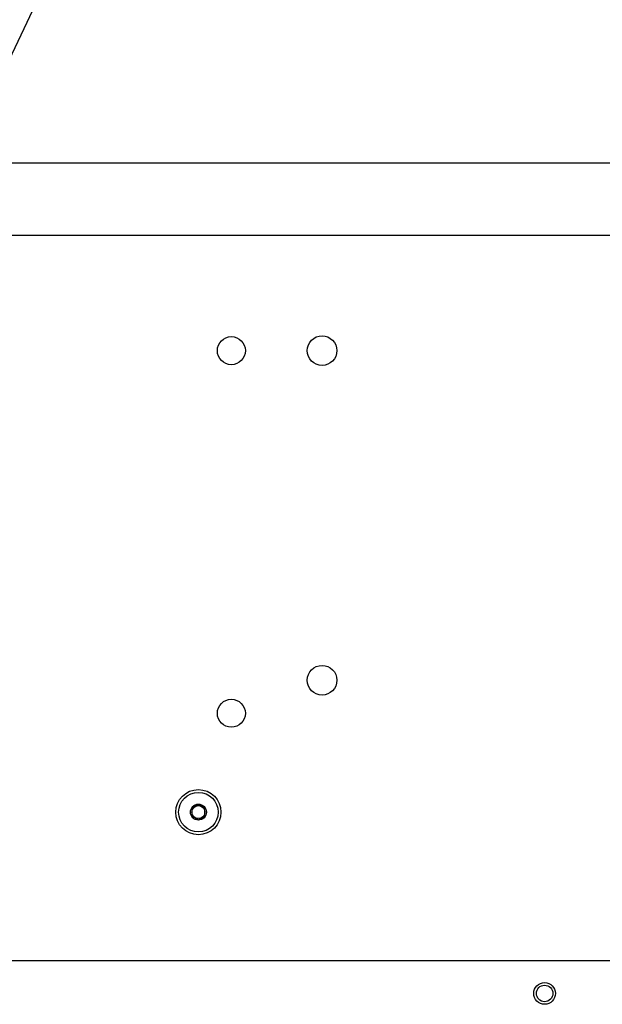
# Model space of a CAD drawing. Header units: millimetres. Extents: x 36 to 589, y 6 to 414.
# Tile 50 of 62: x 421 to 433, y 333 to 353. Entities that reach past the tile are written whole.
import ezdxf

# ---------------------------------------------------------------- set-up
doc = ezdxf.new("R2010")
doc.units = ezdxf.units.MM
doc.dimstyles.new('SLDDIMSTYLE2', dxfattribs={"dimtxt": 1.3, "dimasz": 1.3, "dimexe": 0, "dimexo": 0.0625, "dimgap": 0.325, "dimtad": 0, "dimtih": 1, "dimtoh": 1, "dimdec": 0, "dimrnd": 1e-09, "dimzin": 0, "dimdsep": 46, "dimtxsty": 'Standard', "dimblk1": 'DOT', "dimblk2": 'DOT', "dimsah": 1, "dimcen": 0.09, "dimadec": 0, "dimazin": 0, "dimtfac": 1, "dimtdec": 0, "dimtofl": 0, "dimtmove": 0, "dimatfit": 3, "dimldrblk": 'DOT', "dimfxl": 0, "dimtolj": 1, "dimtzin": 0, "dimarcsym": 0})

# ---------------------------------------------------------------- blocks, each defined once
blk = doc.blocks.new('_DOT')
at = {"color": 0, "linetype": 'ByBlock', "lineweight": -2}
blk.add_line((-0.5, 0), (-1, 0), dxfattribs=at)
at = {"color": 0, "linetype": 'ByBlock', "const_width": 0.5}
blk.add_lwpolyline([(-0.25, 0, 1), (0.25, 0, 1)], format="xyb", close=True, dxfattribs=at)

msp = doc.modelspace()

# ---------------------------------------------------------------- linework, layer by layer
at = {"color": 7, "linetype": 'Continuous', "lineweight": 30}
for p, q in [((402.4543088, 350.2366931), (441.5209754, 350.2366931)), ((402.4543088, 348.7700265), (441.5209754, 348.7700265)), ((420.9461612, 334.1033598), (436.9876421, 334.1033598))]:
    msp.add_line(p, q, dxfattribs=at)
for centre, radius in [((425.6543088, 346.4366931), 0.2833333), ((427.4876421, 346.4366931), 0.3), ((427.4876421, 339.7700265), 0.3), ((425.6543088, 339.1033598), 0.2833333), ((424.9876421, 337.1033598), 0.457), ((424.9876421, 337.1033598), 0.4), ((424.9876421, 337.1033598), 0.1616581), ((424.9876421, 337.1033598), 0.132), ((431.9876421, 333.4366931), 0.22), ((431.9876421, 333.4366931), 0.1666667)]:
    msp.add_circle(centre, radius, dxfattribs=at)
for points, knots in [([(424.8544433, 337.1805724), (424.8544049, 337.1585314), (424.854339, 337.1208178), (424.8542434, 337.0659949), (424.8541957, 337.0387083), (424.8541746, 337.0266126)], [0, 0, 0, 0, 0.4391245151, 0.7513732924, 1, 1, 1, 1]), ([(424.9879108, 337.2573196), (424.9688037, 337.2463325), (424.9361098, 337.2275327), (424.888584, 337.2002042), (424.8649292, 337.186602), (424.8544433, 337.1805724)], [0, 0, 0, 0, 0.4391222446, 0.7513714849, 1, 1, 1, 1]), ([(425.1211096, 337.180107), (425.1020409, 337.1911607), (425.0694129, 337.2100745), (425.0219827, 337.2375688), (424.9983755, 337.2512534), (424.9879108, 337.2573196)], [0, 0, 0, 0, 0.4391222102, 0.7513714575, 1, 1, 1, 1]), ([(425.1208409, 337.0261472), (425.1208794, 337.0481881), (425.1209452, 337.0859018), (425.1210409, 337.1407247), (425.1210885, 337.1680113), (425.1211096, 337.180107)], [0, 0, 0, 0, 0.4391245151, 0.7513732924, 1, 1, 1, 1]), ([(424.8541746, 337.0266126), (424.8732433, 337.0155588), (424.9058713, 336.9966451), (424.9533015, 336.9691507), (424.9769087, 336.9554661), (424.9873734, 336.9493999)], [0, 0, 0, 0, 0.4391222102, 0.7513714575, 1, 1, 1, 1]), ([(424.9873734, 336.9493999), (425.0064806, 336.9603871), (425.0391744, 336.9791868), (425.0867002, 337.0065154), (425.1103551, 337.0201175), (425.1208409, 337.0261472)], [0, 0, 0, 0, 0.4391222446, 0.7513714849, 1, 1, 1, 1])]:
    msp.add_open_spline(points, degree=3, knots=knots, dxfattribs=at)

# ---------------------------------------------------------------- leaders
at = {"color": 7, "linetype": 'Continuous', "lineweight": 0}
msp.add_leader([(412.9543088, 335.0323395), (436.0790184, 383.7240115)], dimstyle='SLDDIMSTYLE2', dxfattribs=at)

doc.saveas('drawing.dxf')
